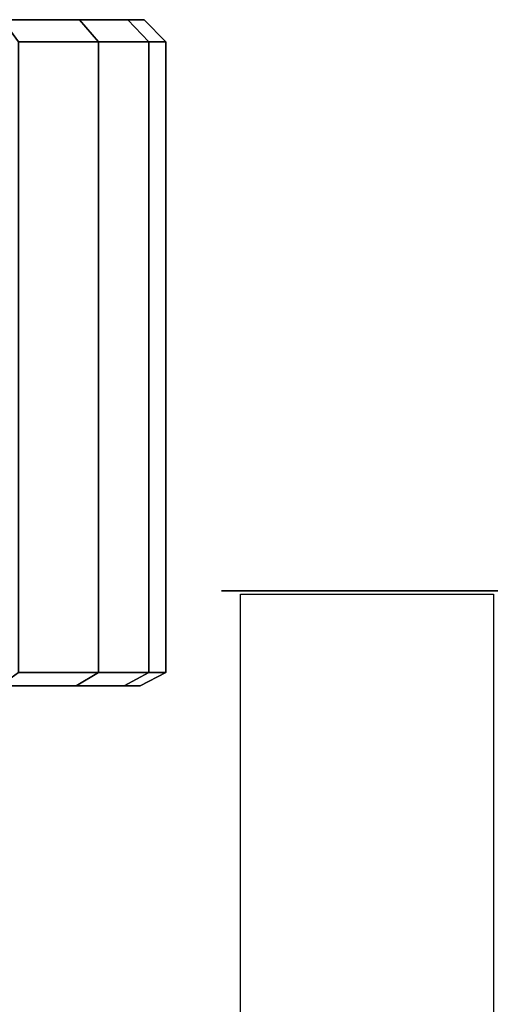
# Model space of a CAD drawing. Extents: x 0 to 64.2, y -2.2 to 30.2.
# Tile 24 of 25: x 54.9 to 58.4, y 21.4 to 28.8. Entities that reach past the tile are written whole.
import ezdxf

# ---------------------------------------------------------------- set-up
doc = ezdxf.new("R2010")
doc.units = 0
doc.header["$MEASUREMENT"] = 0
doc.layers.add('5', color=5, linetype='CONTINUOUS')
doc.layers.add('TIRES', color=19, linetype='CONTINUOUS')

msp = doc.modelspace()

# ---------------------------------------------------------------- linework, layer by layer
at = {"layer": '5', "linetype": 'CONTINUOUS'}
for points in [[(62, 24.50001, 0.004447), (56.375, 24.50001, 0.004447), (56.375, 24.50001, 1.254447), (62, 24.50001, 1.254447)], [(58.418604, 16.320686, 0.779447), (56.518511, 16.878217, 0.729447), (56.518511, 24.473637, 0.729447), (58.418604, 24.473984, 0.779447)], [(58.418604, 16.320686, 0.479447), (56.518511, 16.878217, 0.529447), (56.518511, 24.473637, 0.529447), (58.418604, 24.473984, 0.479447)]]:
    msp.add_3dface(points, dxfattribs=at)
at = {"layer": 'TIRES', "linetype": 'CONTINUOUS'}
for points in [[(55.309432, 28.792515, 5.640251), (53.919838, 28.792515, 4.876315), (53.575369, 28.792515, 5.350436), (54.731323, 28.792515, 6.435949)], [(54.731323, 28.792515, 1.064051), (53.575369, 28.792515, 2.149564), (53.919838, 28.792515, 2.623685), (55.309432, 28.792515, 1.859749)], [(55.671496, 28.792515, 4.725781), (54.135576, 28.792515, 4.331424), (53.919838, 28.792515, 4.876315), (55.309432, 28.792515, 5.640251)], [(55.309432, 28.792515, 1.859749), (53.919838, 28.792515, 2.623685), (54.135576, 28.792515, 3.168576), (55.671496, 28.792515, 2.774219)], [(55.794766, 28.792515, 3.75), (54.209027, 28.792515, 3.75), (54.135576, 28.792515, 4.331424), (55.671496, 28.792515, 4.725781)], [(55.671496, 28.792515, 2.774219), (54.135576, 28.792515, 3.168576), (54.209027, 28.792515, 3.75), (55.794766, 28.792515, 3.75)], [(55.451954, 28.625828, 5.718603), (55.309432, 28.792515, 5.640251), (54.731323, 28.792515, 6.435949), (54.849883, 28.625828, 6.547284)], [(54.849883, 28.625828, 0.952716), (54.731323, 28.792515, 1.064051), (55.309432, 28.792515, 1.859749), (55.451954, 28.625828, 1.781397)], [(55.829026, 28.625828, 4.766228), (55.671496, 28.792515, 4.725781), (55.309432, 28.792515, 5.640251), (55.451954, 28.625828, 5.718603)], [(55.451954, 28.625828, 1.781397), (55.309432, 28.792515, 1.859749), (55.671496, 28.792515, 2.774219), (55.829026, 28.625828, 2.733772)], [(55.957406, 28.625828, 3.75), (55.794766, 28.792515, 3.75), (55.671496, 28.792515, 4.725781), (55.829026, 28.625828, 4.766228)], [(55.829026, 28.625828, 2.733772), (55.671496, 28.792515, 2.774219), (55.794766, 28.792515, 3.75), (55.957406, 28.625828, 3.75)], [(55.451954, 23.884113, 5.718603), (55.451954, 28.625828, 5.718603), (54.849883, 28.625828, 6.547284), (54.849883, 23.884113, 6.547284)], [(54.849883, 23.884113, 0.952716), (54.849883, 28.625828, 0.952716), (55.451954, 28.625828, 1.781397), (55.451954, 23.884113, 1.781397)], [(55.829026, 23.884113, 4.766228), (55.829026, 28.625828, 4.766228), (55.451954, 28.625828, 5.718603), (55.451954, 23.884113, 5.718603)], [(55.451954, 23.884113, 1.781397), (55.451954, 28.625828, 1.781397), (55.829026, 28.625828, 2.733772), (55.829026, 23.884113, 2.733772)], [(55.957406, 23.884113, 3.75), (55.957406, 28.625828, 3.75), (55.829026, 28.625828, 4.766228), (55.829026, 23.884113, 4.766228)], [(55.829026, 23.884113, 2.733772), (55.829026, 28.625828, 2.733772), (55.957406, 28.625828, 3.75), (55.957406, 23.884113, 3.75)], [(54.710152, 23.78481, 1.083932), (54.849883, 23.884113, 0.952716), (55.451954, 23.884113, 1.781397), (55.283981, 23.78481, 1.873741)], [(55.283981, 23.78481, 5.626259), (55.451954, 23.884113, 5.718603), (54.849883, 23.884113, 6.547284), (54.710152, 23.78481, 6.416068)], [(55.283981, 23.78481, 1.873741), (55.451954, 23.884113, 1.781397), (55.829026, 23.884113, 2.733772), (55.643365, 23.78481, 2.781441)], [(55.643365, 23.78481, 4.718559), (55.829026, 23.884113, 4.766228), (55.451954, 23.884113, 5.718603), (55.283981, 23.78481, 5.626259)], [(55.643365, 23.78481, 2.781441), (55.829026, 23.884113, 2.733772), (55.957406, 23.884113, 3.75), (55.765723, 23.78481, 3.75)], [(55.765723, 23.78481, 3.75), (55.957406, 23.884113, 3.75), (55.829026, 23.884113, 4.766228), (55.643365, 23.78481, 4.718559)], [(53.575369, 23.78481, 2.149564), (54.710152, 23.78481, 1.083932), (55.283981, 23.78481, 1.873741), (53.919838, 23.78481, 2.623685)], [(53.919838, 23.78481, 4.876315), (55.283981, 23.78481, 5.626259), (54.710152, 23.78481, 6.416068), (53.575369, 23.78481, 5.350436)], [(53.919838, 23.78481, 2.623685), (55.283981, 23.78481, 1.873741), (55.643365, 23.78481, 2.781441), (54.135576, 23.78481, 3.168576)], [(54.135576, 23.78481, 4.331424), (55.643365, 23.78481, 4.718559), (55.283981, 23.78481, 5.626259), (53.919838, 23.78481, 4.876315)], [(54.135576, 23.78481, 3.168576), (55.643365, 23.78481, 2.781441), (55.765723, 23.78481, 3.75), (54.209027, 23.78481, 3.75)], [(54.209027, 23.78481, 3.75), (55.765723, 23.78481, 3.75), (55.643365, 23.78481, 4.718559), (54.135576, 23.78481, 4.331424)]]:
    msp.add_3dface(points, dxfattribs=at)

doc.saveas('drawing.dxf')
